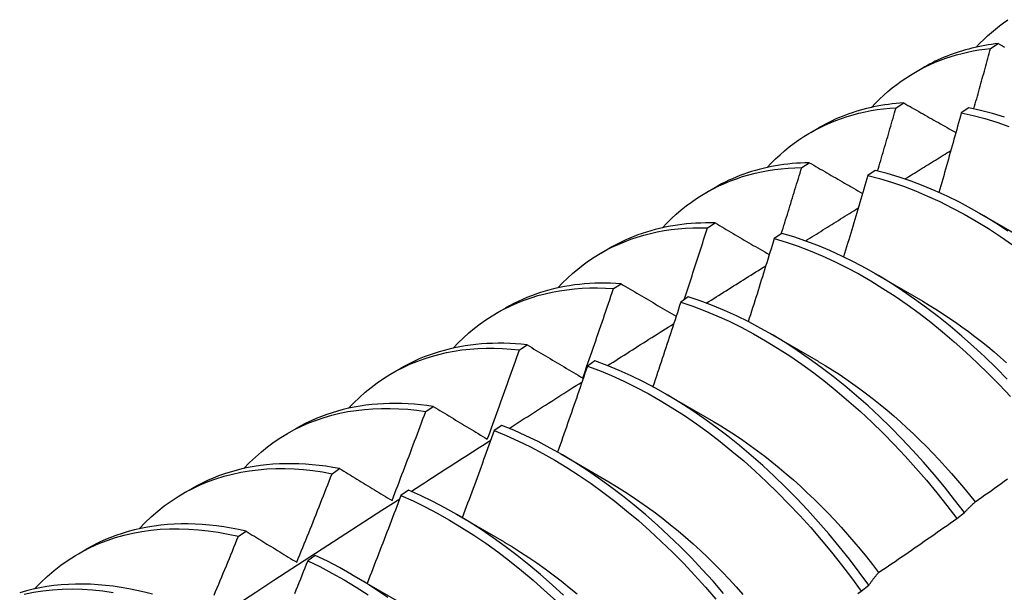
# Model space of a CAD drawing. Header units: inches. Extents: x 23 to 609, y 66 to 286.
# Tile 149 of 178: x 580.989 to 581.317, y 234.859 to 235.049. Entities that reach past the tile are written whole.
import ezdxf

# ---------------------------------------------------------------- set-up
doc = ezdxf.new("R2010")
doc.units = ezdxf.units.IN
doc.header["$MEASUREMENT"] = 0
doc.layers.add('Visible Edges(ANSI)', color=7, linetype='Continuous', lineweight=25)

msp = doc.modelspace()

# ---------------------------------------------------------------- linework, layer by layer
at = {"layer": 'Visible Edges(ANSI)'}
for p, q in [((581.31221, 235.0397), (581.31475, 235.04129)), ((581.28722, 235.03176), (581.29003, 235.03338)), ((581.28077, 235.01993), (581.28331, 235.02153)), ((581.30498, 235.01992), (581.30246, 235.01824)), ((581.25242, 235.01172), (581.25523, 235.01334)), ((581.24939, 235.00001), (581.25193, 235.00163)), ((581.27385, 234.99908), (581.27134, 234.99739)), ((581.21762, 234.99168), (581.22043, 234.9933)), ((581.30848, 234.98482), (581.32443, 234.97559)), ((581.21806, 234.97994), (581.22059, 234.98156)), ((581.24276, 234.97808), (581.24025, 234.97638)), ((581.18282, 234.97164), (581.18563, 234.97326)), ((581.27369, 234.96478), (581.28964, 234.95555)), ((581.18678, 234.95971), (581.18931, 234.96135)), ((581.21169, 234.95693), (581.20918, 234.95522)), ((581.14802, 234.95161), (581.15083, 234.95322)), ((581.23889, 234.94474), (581.25484, 234.93551)), ((581.15555, 234.93933), (581.15807, 234.94098)), ((581.18064, 234.93564), (581.17814, 234.93391)), ((581.11322, 234.93157), (581.11603, 234.93319)), ((581.20409, 234.9247), (581.22004, 234.91547)), ((581.12435, 234.91879), (581.12687, 234.92046)), ((581.07842, 234.91153), (581.08124, 234.91315)), ((581.14962, 234.9142), (581.14711, 234.91246)), ((581.16929, 234.90466), (581.18524, 234.89543)), ((581.09319, 234.8981), (581.09571, 234.89978)), ((581.04363, 234.89149), (581.04644, 234.89311)), ((581.1186, 234.89262), (581.1161, 234.89087)), ((581.13449, 234.88462), (581.15044, 234.87539)), ((581.30095, 234.88318), (581.30352, 234.88513)), ((581.06207, 234.87727), (581.06458, 234.87896)), ((581.00883, 234.87145), (581.01164, 234.87307)), ((581.0876, 234.87089), (581.08509, 234.86913)), ((581.09969, 234.86458), (581.11564, 234.85535)), ((581.26916, 234.859), (581.27173, 234.86096))]:
    msp.add_line(p, q, dxfattribs=at)
at = {"layer": 'Visible Edges(ANSI)', "flags": 128}
for points in [[(581.30746, 235.0401), (581.30867, 235.04138), (581.30992, 235.04263), (581.31119, 235.04383), (581.31249, 235.045), (581.31381, 235.04612), (581.31517, 235.0472), (581.31655, 235.04824), (581.31796, 235.04924)], [(581.27266, 235.02006), (581.27397, 235.02144), (581.27531, 235.02277), (581.27669, 235.02406), (581.27809, 235.02531), (581.27953, 235.0265), (581.281, 235.02765), (581.2825, 235.02875), (581.28404, 235.0298), (581.2856, 235.0308), (581.28719, 235.03175), (581.28881, 235.03265), (581.29046, 235.0335), (581.29213, 235.0343), (581.29383, 235.03505), (581.29556, 235.03574), (581.29732, 235.03639), (581.2991, 235.03699), (581.3009, 235.03753), (581.30273, 235.03802), (581.30458, 235.03846), (581.30646, 235.03885), (581.30835, 235.03918), (581.31027, 235.03947), (581.31221, 235.0397)], [(581.31475, 235.04129), (581.31363, 235.04116), (581.31252, 235.04101), (581.31142, 235.04084), (581.31032, 235.04066), (581.30923, 235.04046), (581.30814, 235.04024), (581.30707, 235.04001), (581.306, 235.03975), (581.30494, 235.03948), (581.30388, 235.0392), (581.30284, 235.03889), (581.3018, 235.03857), (581.30077, 235.03823), (581.29975, 235.03788), (581.29874, 235.0375), (581.29774, 235.03711), (581.29674, 235.03671), (581.29575, 235.03628), (581.29478, 235.03584), (581.29381, 235.03538), (581.29285, 235.03491), (581.2919, 235.03442), (581.29096, 235.03391), (581.29003, 235.03338)], [(581.30666, 235.01957), (581.30689, 235.02041), (581.30713, 235.02125), (581.30736, 235.02209), (581.3076, 235.02293), (581.30783, 235.02377), (581.30807, 235.0246), (581.3083, 235.02544), (581.30853, 235.02628), (581.30876, 235.02712), (581.309, 235.02796), (581.30923, 235.0288), (581.30946, 235.02964), (581.30969, 235.03047), (581.30992, 235.03131), (581.31015, 235.03215), (581.31038, 235.03299), (581.31061, 235.03383), (581.31084, 235.03467), (581.31107, 235.03551), (581.3113, 235.03634), (581.31153, 235.03718), (581.31176, 235.03802), (581.31198, 235.03886), (581.31221, 235.0397)], [(581.31475, 235.04129), (581.31546, 235.04089), (581.31616, 235.0405), (581.31686, 235.0401)], [(581.23786, 235.00002), (581.23926, 235.0015), (581.24071, 235.00292), (581.24219, 235.00429), (581.2437, 235.00561), (581.24525, 235.00688), (581.24684, 235.00808), (581.24847, 235.00924), (581.25012, 235.01033), (581.25182, 235.01137), (581.25354, 235.01235), (581.2553, 235.01328), (581.25709, 235.01415), (581.25891, 235.01495), (581.26076, 235.0157), (581.26264, 235.01639), (581.26455, 235.01703), (581.26649, 235.0176), (581.26845, 235.01811), (581.27045, 235.01857), (581.27246, 235.01896), (581.27451, 235.01929), (581.27657, 235.01957), (581.27866, 235.01978), (581.28077, 235.01993)], [(581.28331, 235.02153), (581.28203, 235.02144), (581.28076, 235.02133), (581.2795, 235.0212), (581.27825, 235.02104), (581.277, 235.02086), (581.27576, 235.02066), (581.27454, 235.02044), (581.27332, 235.0202), (581.27211, 235.01993), (581.27091, 235.01964), (581.26972, 235.01933), (581.26854, 235.019), (581.26737, 235.01865), (581.26621, 235.01827), (581.26507, 235.01788), (581.26393, 235.01746), (581.2628, 235.01702), (581.26169, 235.01656), (581.26058, 235.01608), (581.25949, 235.01557), (581.25841, 235.01505), (581.25733, 235.0145), (581.25628, 235.01393), (581.25523, 235.01334)], [(581.27464, 234.99889), (581.2749, 234.99976), (581.27516, 235.00064), (581.27542, 235.00152), (581.27568, 235.00239), (581.27594, 235.00327), (581.27619, 235.00415), (581.27645, 235.00502), (581.27671, 235.0059), (581.27697, 235.00678), (581.27722, 235.00765), (581.27748, 235.00853), (581.27774, 235.00941), (581.27799, 235.01028), (581.27825, 235.01116), (581.2785, 235.01204), (581.27875, 235.01292), (581.27901, 235.01379), (581.27926, 235.01467), (581.27952, 235.01555), (581.27977, 235.01642), (581.28002, 235.0173), (581.28027, 235.01818), (581.28052, 235.01905), (581.28077, 235.01993)], [(581.28331, 235.02153), (581.28403, 235.02113), (581.28475, 235.02072), (581.28546, 235.02031), (581.28618, 235.0199), (581.2869, 235.01949), (581.28762, 235.01908), (581.28834, 235.01867), (581.28906, 235.01826), (581.28978, 235.01785), (581.2905, 235.01744), (581.29122, 235.01703), (581.29194, 235.01662), (581.29267, 235.0162), (581.29339, 235.01579), (581.29411, 235.01538), (581.29484, 235.01497), (581.29556, 235.01456), (581.29629, 235.01415), (581.29702, 235.01374), (581.29774, 235.01332), (581.29847, 235.01291), (581.2992, 235.0125), (581.29993, 235.01209), (581.30066, 235.01167)], [(581.3168, 235.01683), (581.31283, 235.01803), (581.30889, 235.01906), (581.30498, 235.01992)], [(581.30246, 235.01824), (581.30216, 235.01714), (581.30186, 235.01603), (581.30155, 235.01493), (581.30125, 235.01383), (581.30095, 235.01272), (581.30064, 235.01162), (581.30033, 235.01051), (581.30003, 235.00941), (581.29972, 235.0083), (581.29941, 235.0072), (581.29911, 235.00609), (581.2988, 235.00499), (581.29849, 235.00388), (581.29818, 235.00278), (581.29787, 235.00168), (581.29756, 235.00057), (581.29725, 234.99947), (581.29694, 234.99836), (581.29662, 234.99726), (581.29631, 234.99615), (581.296, 234.99505), (581.29568, 234.99394), (581.29537, 234.99284), (581.29505, 234.99173)], [(581.30246, 235.01824), (581.30637, 235.01737), (581.31032, 235.01632), (581.31429, 235.01511), (581.31828, 235.01373)], [(581.28372, 234.99621), (581.28436, 234.9966), (581.28499, 234.997), (581.28563, 234.99739), (581.28626, 234.99779), (581.2869, 234.99818), (581.28754, 234.99858), (581.28817, 234.99897), (581.28881, 234.99936), (581.28944, 234.99976), (581.29008, 235.00015), (581.29072, 235.00055), (581.29135, 235.00094), (581.29199, 235.00133), (581.29262, 235.00173), (581.29326, 235.00212), (581.2939, 235.00251), (581.29453, 235.00291), (581.29517, 235.0033), (581.29581, 235.0037), (581.29644, 235.00409), (581.29708, 235.00448), (581.29771, 235.00488), (581.29835, 235.00527), (581.29899, 235.00566)], [(581.25193, 235.00163), (581.25049, 235.00159), (581.24905, 235.00153), (581.24763, 235.00144), (581.24622, 235.00132), (581.24481, 235.00117), (581.24342, 235.001), (581.24204, 235.0008), (581.24067, 235.00057), (581.23931, 235.00032), (581.23796, 235.00004), (581.23663, 234.99973), (581.2353, 234.9994), (581.23399, 234.99903), (581.23269, 234.99865), (581.2314, 234.99823), (581.23013, 234.99779), (581.22887, 234.99732), (581.22762, 234.99683), (581.22639, 234.9963), (581.22517, 234.99576), (581.22396, 234.99518), (581.22277, 234.99458), (581.22159, 234.99396), (581.22043, 234.9933)], [(581.25193, 235.00163), (581.25266, 235.0012), (581.25339, 235.00078), (581.25412, 235.00036), (581.25485, 234.99993), (581.25558, 234.99951), (581.25631, 234.99909), (581.25705, 234.99866), (581.25778, 234.99824), (581.25852, 234.99782), (581.25925, 234.99739), (581.25999, 234.99697), (581.26072, 234.99654), (581.26146, 234.99612), (581.2622, 234.99569), (581.26294, 234.99527), (581.26368, 234.99484), (581.26441, 234.99441), (581.26515, 234.99399), (581.2659, 234.99356), (581.26664, 234.99314), (581.26738, 234.99271), (581.26812, 234.99228), (581.26887, 234.99185), (581.26961, 234.99143)], [(581.20306, 234.97998), (581.20456, 234.98155), (581.2061, 234.98307), (581.20769, 234.98452), (581.20931, 234.98592), (581.21098, 234.98725), (581.21269, 234.98851), (581.21444, 234.98972), (581.21622, 234.99085), (581.21805, 234.99193), (581.21991, 234.99294), (581.22181, 234.99388), (581.22374, 234.99476), (581.22571, 234.99557), (581.22771, 234.99631), (581.22975, 234.99699), (581.23182, 234.9976), (581.23391, 234.99814), (581.23604, 234.99861), (581.2382, 234.99901), (581.24039, 234.99935), (581.2426, 234.99962), (581.24484, 234.99982), (581.24711, 234.99995), (581.24939, 235.00001)], [(581.24262, 234.97798), (581.24291, 234.9789), (581.24319, 234.97982), (581.24348, 234.98074), (581.24376, 234.98165), (581.24405, 234.98257), (581.24434, 234.98349), (581.24462, 234.98441), (581.2449, 234.98532), (581.24519, 234.98624), (581.24547, 234.98716), (581.24575, 234.98808), (581.24604, 234.989), (581.24632, 234.98991), (581.2466, 234.99083), (581.24688, 234.99175), (581.24716, 234.99267), (581.24744, 234.99358), (581.24772, 234.9945), (581.248, 234.99542), (581.24828, 234.99634), (581.24856, 234.99726), (581.24884, 234.99817), (581.24912, 234.99909), (581.24939, 235.00001)], [(581.27134, 234.99739), (581.27101, 234.99626), (581.27069, 234.99513), (581.27036, 234.994), (581.27003, 234.99287), (581.2697, 234.99174), (581.26937, 234.9906), (581.26904, 234.98947), (581.26871, 234.98834), (581.26837, 234.98721), (581.26804, 234.98608), (581.26771, 234.98495), (581.26737, 234.98382), (581.26704, 234.98269), (581.26671, 234.98156), (581.26637, 234.98043), (581.26603, 234.9793), (581.2657, 234.97817), (581.26536, 234.97704), (581.26502, 234.97591), (581.26468, 234.97478), (581.26434, 234.97365), (581.264, 234.97252), (581.26366, 234.97139), (581.26332, 234.97026)], [(581.27134, 234.99739), (581.27528, 234.99635), (581.27925, 234.99515), (581.28324, 234.99378), (581.28726, 234.99224), (581.29128, 234.99054), (581.29532, 234.98868), (581.29936, 234.98666), (581.3034, 234.98449), (581.30744, 234.98216), (581.31147, 234.97968), (581.31548, 234.97706), (581.31948, 234.97429)], [(581.31799, 234.97888), (581.31397, 234.9815), (581.30994, 234.98396), (581.30591, 234.98628), (581.30187, 234.98844), (581.29782, 234.99045), (581.29379, 234.99229), (581.28976, 234.99398), (581.28575, 234.9955), (581.28176, 234.99686), (581.27779, 234.99805), (581.27385, 234.99908)], [(581.25061, 234.97558), (581.25134, 234.97604), (581.25207, 234.97649), (581.2528, 234.97695), (581.25354, 234.97741), (581.25427, 234.97787), (581.255, 234.97833), (581.25573, 234.97878), (581.25646, 234.97924), (581.2572, 234.9797), (581.25793, 234.98015), (581.25866, 234.98061), (581.25939, 234.98107), (581.26013, 234.98153), (581.26086, 234.98198), (581.26159, 234.98244), (581.26232, 234.9829), (581.26305, 234.98335), (581.26379, 234.98381), (581.26452, 234.98427), (581.26525, 234.98472), (581.26598, 234.98518), (581.26672, 234.98564), (581.26745, 234.98609), (581.26818, 234.98655)], [(581.22059, 234.98156), (581.21899, 234.98159), (581.21739, 234.98159), (581.2158, 234.98155), (581.21423, 234.98149), (581.21266, 234.98138), (581.21111, 234.98125), (581.20957, 234.98108), (581.20805, 234.98088), (581.20654, 234.98065), (581.20504, 234.98038), (581.20355, 234.98008), (581.20208, 234.97975), (581.20062, 234.97939), (581.19918, 234.97899), (581.19775, 234.97856), (581.19634, 234.9781), (581.19494, 234.97761), (581.19356, 234.97708), (581.1922, 234.97653), (581.19085, 234.97594), (581.18952, 234.97532), (581.18821, 234.97466), (581.18691, 234.97398), (581.18563, 234.97326)], [(581.22059, 234.98156), (581.22134, 234.98113), (581.22208, 234.98069), (581.22282, 234.98026), (581.22357, 234.97982), (581.22431, 234.97938), (581.22506, 234.97895), (581.22581, 234.97851), (581.22656, 234.97807), (581.2273, 234.97763), (581.22805, 234.9772), (581.2288, 234.97676), (581.22955, 234.97632), (581.2303, 234.97588), (581.23105, 234.97544), (581.23181, 234.975), (581.23256, 234.97456), (581.23331, 234.97412), (581.23407, 234.97368), (581.23482, 234.97324), (581.23558, 234.9728), (581.23634, 234.97236), (581.23709, 234.97192), (581.23785, 234.97148), (581.23861, 234.97103)], [(581.16826, 234.95994), (581.16986, 234.96161), (581.1715, 234.96321), (581.17319, 234.96475), (581.17493, 234.96621), (581.17671, 234.96761), (581.17854, 234.96893), (581.18041, 234.97018), (581.18233, 234.97136), (581.18429, 234.97246), (581.18629, 234.97349), (581.18833, 234.97445), (581.19041, 234.97533), (581.19253, 234.97614), (581.19469, 234.97687), (581.19688, 234.97752), (581.19911, 234.9781), (581.20137, 234.9786), (581.20367, 234.97902), (581.206, 234.97937), (581.20835, 234.97963), (581.21074, 234.97983), (581.21316, 234.97994), (581.2156, 234.97998), (581.21806, 234.97994)], [(581.21029, 234.95598), (581.21062, 234.95697), (581.21095, 234.95797), (581.21128, 234.95897), (581.21161, 234.95997), (581.21193, 234.96097), (581.21226, 234.96196), (581.21259, 234.96296), (581.21292, 234.96396), (581.21324, 234.96496), (581.21357, 234.96596), (581.21389, 234.96695), (581.21421, 234.96795), (581.21454, 234.96895), (581.21486, 234.96995), (581.21518, 234.97095), (581.21551, 234.97195), (581.21583, 234.97294), (581.21615, 234.97394), (581.21647, 234.97494), (581.21679, 234.97594), (581.21711, 234.97694), (581.21743, 234.97794), (581.21775, 234.97894), (581.21806, 234.97994)], [(581.31774, 234.92954), (581.31405, 234.9333), (581.3103, 234.93695), (581.30651, 234.94048), (581.30267, 234.94389), (581.29879, 234.94718), (581.29487, 234.95034), (581.29093, 234.95337), (581.28695, 234.95625), (581.28295, 234.959), (581.27894, 234.96161), (581.27491, 234.96406), (581.27087, 234.96637), (581.26683, 234.96852), (581.26279, 234.97052), (581.25875, 234.97236), (581.25473, 234.97404), (581.25072, 234.97555), (581.24673, 234.9769), (581.24276, 234.97808)], [(581.24025, 234.97638), (581.2399, 234.97522), (581.23954, 234.97407), (581.23919, 234.97292), (581.23883, 234.97176), (581.23848, 234.97061), (581.23812, 234.96946), (581.23777, 234.9683), (581.23741, 234.96715), (581.23705, 234.966), (581.23669, 234.96484), (581.23633, 234.96369), (581.23597, 234.96254), (581.23561, 234.96138), (581.23525, 234.96023), (581.23489, 234.95908), (581.23453, 234.95792), (581.23416, 234.95677), (581.2338, 234.95562), (581.23344, 234.95447), (581.23307, 234.95331), (581.23271, 234.95216), (581.23234, 234.95101), (581.23197, 234.94985), (581.23161, 234.9487)], [(581.24025, 234.97638), (581.24422, 234.97518), (581.24821, 234.97382), (581.25222, 234.9723), (581.25625, 234.97061), (581.26028, 234.96876), (581.26432, 234.96675), (581.26836, 234.96458), (581.2724, 234.96226), (581.27643, 234.9598), (581.28044, 234.95718), (581.28444, 234.95442), (581.28841, 234.95152), (581.29236, 234.94849), (581.29627, 234.94532), (581.30015, 234.94202), (581.30399, 234.9386), (581.30778, 234.93506), (581.31152, 234.9314), (581.3152, 234.92763), (581.31883, 234.92376)], [(581.21764, 234.95487), (581.21846, 234.95539), (581.21929, 234.95591), (581.22012, 234.95643), (581.22094, 234.95695), (581.22177, 234.95747), (581.2226, 234.95799), (581.22342, 234.95851), (581.22425, 234.95903), (581.22507, 234.95955), (581.2259, 234.96007), (581.22673, 234.9606), (581.22755, 234.96112), (581.22838, 234.96164), (581.22921, 234.96215), (581.23003, 234.96267), (581.23086, 234.96319), (581.23169, 234.96371), (581.23251, 234.96423), (581.23334, 234.96475), (581.23417, 234.96527), (581.23499, 234.96579), (581.23582, 234.96631), (581.23665, 234.96683), (581.23747, 234.96735)], [(581.18931, 234.96135), (581.18753, 234.96146), (581.18577, 234.96153), (581.18402, 234.96156), (581.18228, 234.96155), (581.18055, 234.9615), (581.17884, 234.96141), (581.17714, 234.96129), (581.17546, 234.96112), (581.17379, 234.96092), (581.17213, 234.96067), (581.17049, 234.96039), (581.16887, 234.96007), (581.16727, 234.95971), (581.16568, 234.95931), (581.16411, 234.95887), (581.16256, 234.9584), (581.16102, 234.95789), (581.15951, 234.95733), (581.15801, 234.95674), (581.15654, 234.95611), (581.15508, 234.95545), (581.15364, 234.95474), (581.15223, 234.954), (581.15083, 234.95322)], [(581.18931, 234.96135), (581.19007, 234.9609), (581.19082, 234.96045), (581.19158, 234.96), (581.19234, 234.95955), (581.1931, 234.9591), (581.19385, 234.95865), (581.19461, 234.9582), (581.19538, 234.95775), (581.19614, 234.9573), (581.1969, 234.95685), (581.19766, 234.9564), (581.19843, 234.95595), (581.19919, 234.95549), (581.19996, 234.95504), (581.20072, 234.95459), (581.20149, 234.95413), (581.20226, 234.95368), (581.20303, 234.95323), (581.2038, 234.95277), (581.20457, 234.95232), (581.20534, 234.95186), (581.20611, 234.95141), (581.20688, 234.95095), (581.20765, 234.9505)], [(581.13347, 234.9399), (581.13515, 234.94167), (581.1369, 234.94336), (581.13869, 234.94497), (581.14054, 234.94651), (581.14244, 234.94796), (581.14439, 234.94934), (581.1464, 234.95063), (581.14845, 234.95185), (581.15054, 234.95298), (581.15269, 234.95402), (581.15487, 234.95499), (581.1571, 234.95587), (581.15938, 234.95666), (581.16169, 234.95737), (581.16405, 234.95799), (581.16644, 234.95853), (581.16887, 234.95898), (581.17133, 234.95934), (581.17383, 234.95962), (581.17636, 234.95981), (581.17892, 234.95992), (581.18152, 234.95993), (581.18414, 234.95986), (581.18678, 234.95971)], [(581.17657, 234.92992), (581.177, 234.93116), (581.17744, 234.9324), (581.17787, 234.93364), (581.1783, 234.93488), (581.17873, 234.93612), (581.17916, 234.93736), (581.17959, 234.9386), (581.18002, 234.93984), (581.18045, 234.94108), (581.18088, 234.94232), (581.18131, 234.94356), (581.18173, 234.9448), (581.18216, 234.94605), (581.18258, 234.94729), (581.18301, 234.94853), (581.18343, 234.94977), (581.18385, 234.95101), (581.18427, 234.95225), (581.18469, 234.9535), (581.18511, 234.95474), (581.18553, 234.95598), (581.18595, 234.95722), (581.18637, 234.95847), (581.18678, 234.95971)], [(581.20918, 234.95522), (581.2088, 234.95404), (581.20842, 234.95287), (581.20804, 234.9517), (581.20766, 234.95052), (581.20728, 234.94935), (581.2069, 234.94817), (581.20651, 234.947), (581.20613, 234.94582), (581.20574, 234.94465), (581.20536, 234.94347), (581.20497, 234.9423), (581.20459, 234.94113), (581.2042, 234.93995), (581.20381, 234.93878), (581.20342, 234.9376), (581.20303, 234.93643), (581.20264, 234.93526), (581.20225, 234.93408), (581.20186, 234.93291), (581.20147, 234.93174), (581.20108, 234.93056), (581.20068, 234.92939), (581.20029, 234.92822), (581.1999, 234.92704)], [(581.20918, 234.95522), (581.21317, 234.95387), (581.21718, 234.95235), (581.22121, 234.95067), (581.22524, 234.94883), (581.22928, 234.94683), (581.23333, 234.94468), (581.23736, 234.94237), (581.24139, 234.93991), (581.24541, 234.9373), (581.24941, 234.93455), (581.25338, 234.93166), (581.25733, 234.92863), (581.26124, 234.92547), (581.26512, 234.92218), (581.26896, 234.91877), (581.27276, 234.91523), (581.2765, 234.91158), (581.28019, 234.90782), (581.28382, 234.90395), (581.28739, 234.89998), (581.29089, 234.89591), (581.29432, 234.89175), (581.29767, 234.88751), (581.30095, 234.88318)], [(581.30352, 234.88513), (581.30023, 234.88945), (581.29687, 234.89369), (581.29344, 234.89784), (581.28993, 234.9019), (581.28636, 234.90587), (581.28272, 234.90973), (581.27903, 234.91348), (581.27528, 234.91712), (581.27148, 234.92065), (581.26764, 234.92405), (581.26376, 234.92733), (581.25984, 234.93048), (581.25589, 234.9335), (581.25191, 234.93638), (581.24792, 234.93912), (581.2439, 234.94172), (581.23987, 234.94417), (581.23583, 234.94646), (581.23179, 234.94861), (581.22775, 234.9506), (581.22371, 234.95242), (581.21969, 234.95409), (581.21568, 234.9556), (581.21169, 234.95693)], [(581.28963, 234.95548), (581.29183, 234.95419), (581.29401, 234.95285), (581.2962, 234.95145), (581.29838, 234.95001), (581.30055, 234.94852), (581.30271, 234.94699), (581.30487, 234.9454), (581.30701, 234.94378), (581.30915, 234.9421), (581.31127, 234.94039), (581.31338, 234.93863), (581.31547, 234.93682), (581.31755, 234.93498)], [(581.1848, 234.93407), (581.18572, 234.93466), (581.18664, 234.93524), (581.18756, 234.93583), (581.18848, 234.93641), (581.1894, 234.93699), (581.19032, 234.93758), (581.19123, 234.93816), (581.19215, 234.93875), (581.19307, 234.93933), (581.19399, 234.93991), (581.19491, 234.9405), (581.19583, 234.94108), (581.19675, 234.94166), (581.19767, 234.94224), (581.19859, 234.94283), (581.19951, 234.94341), (581.20043, 234.94399), (581.20135, 234.94457), (581.20227, 234.94516), (581.20319, 234.94574), (581.20411, 234.94632), (581.20503, 234.9469), (581.20595, 234.94749), (581.20687, 234.94807)], [(581.15807, 234.94098), (581.15612, 234.94118), (581.15419, 234.94133), (581.15227, 234.94144), (581.15036, 234.9415), (581.14847, 234.94152), (581.14659, 234.94149), (581.14473, 234.94141), (581.14289, 234.94129), (581.14106, 234.94112), (581.13925, 234.94091), (581.13746, 234.94065), (581.13568, 234.94035), (581.13393, 234.94), (581.13219, 234.9396), (581.13048, 234.93916), (581.12878, 234.93868), (581.12711, 234.93815), (581.12546, 234.93757), (581.12383, 234.93695), (581.12222, 234.93629), (581.12064, 234.93558), (581.11908, 234.93482), (581.11755, 234.93403), (581.11603, 234.93319)], [(581.09867, 234.91986), (581.10045, 234.92172), (581.10229, 234.9235), (581.1042, 234.9252), (581.10616, 234.9268), (581.10818, 234.92832), (581.11026, 234.92974), (581.11239, 234.93108), (581.11457, 234.93232), (581.11681, 234.93347), (581.11909, 234.93453), (581.12143, 234.93549), (581.12381, 234.93637), (581.12624, 234.93714), (581.12872, 234.93782), (581.13123, 234.93841), (581.13379, 234.93889), (581.13639, 234.93929), (581.13903, 234.93958), (581.1417, 234.93978), (581.14441, 234.93988), (581.14715, 234.93989), (581.14992, 234.9398), (581.15272, 234.93961), (581.15555, 234.93933)], [(581.14484, 234.90961), (581.14529, 234.91085), (581.14575, 234.91208), (581.1462, 234.91332), (581.14665, 234.91456), (581.14711, 234.91579), (581.14756, 234.91703), (581.14801, 234.91827), (581.14846, 234.91951), (581.14891, 234.92074), (581.14936, 234.92198), (581.1498, 234.92322), (581.15025, 234.92446), (581.1507, 234.9257), (581.15114, 234.92693), (581.15159, 234.92817), (581.15203, 234.92941), (581.15247, 234.93065), (581.15291, 234.93189), (581.15335, 234.93313), (581.15379, 234.93437), (581.15423, 234.93561), (581.15467, 234.93685), (581.15511, 234.93809), (581.15555, 234.93933)], [(581.15807, 234.94098), (581.15883, 234.94052), (581.15959, 234.94007), (581.16036, 234.93961), (581.16112, 234.93915), (581.16188, 234.93869), (581.16265, 234.93823), (581.16342, 234.93778), (581.16418, 234.93732), (581.16495, 234.93686), (581.16572, 234.9364), (581.16649, 234.93594), (581.16726, 234.93548), (581.16803, 234.93501), (581.1688, 234.93455), (581.16957, 234.93409), (581.17035, 234.93363), (581.17112, 234.93317), (581.1719, 234.9327), (581.17267, 234.93224), (581.17345, 234.93178), (581.17423, 234.93131), (581.17501, 234.93085), (581.17579, 234.93038), (581.17657, 234.92992)], [(581.27173, 234.86096), (581.26853, 234.86535), (581.26524, 234.86967), (581.26187, 234.8739), (581.25843, 234.87805), (581.25492, 234.8821), (581.25134, 234.88606), (581.24771, 234.88991), (581.24401, 234.89366), (581.24026, 234.8973), (581.23646, 234.90081), (581.23261, 234.90421), (581.22873, 234.90749), (581.22481, 234.91063), (581.22086, 234.91364), (581.21688, 234.91651), (581.21288, 234.91924), (581.20886, 234.92183), (581.20483, 234.92427), (581.20079, 234.92656), (581.19675, 234.92869), (581.19271, 234.93067), (581.18868, 234.93249), (581.18465, 234.93415), (581.18064, 234.93564)], [(581.25484, 234.93547), (581.25717, 234.9341), (581.25949, 234.93267), (581.26181, 234.93119), (581.26412, 234.92965), (581.26642, 234.92805), (581.26871, 234.9264), (581.271, 234.9247), (581.27327, 234.92294), (581.27552, 234.92113), (581.27777, 234.91927), (581.27999, 234.91736), (581.28221, 234.9154), (581.2844, 234.9134), (581.28658, 234.91135), (581.28873, 234.90926), (581.29087, 234.90712), (581.29299, 234.90495), (581.29508, 234.90273), (581.29715, 234.90048), (581.29919, 234.89819), (581.30121, 234.89586), (581.30321, 234.8935), (581.30517, 234.89111), (581.30711, 234.88868)], [(581.17814, 234.93391), (581.17773, 234.93272), (581.17732, 234.93153), (581.17692, 234.93033), (581.17651, 234.92914), (581.1761, 234.92795), (581.17569, 234.92675), (581.17528, 234.92556), (581.17487, 234.92437), (581.17446, 234.92317), (581.17404, 234.92198), (581.17363, 234.92079), (581.17322, 234.91959), (581.1728, 234.9184), (581.17239, 234.91721), (581.17197, 234.91602), (581.17155, 234.91482), (581.17114, 234.91363), (581.17072, 234.91244), (581.1703, 234.91125), (581.16988, 234.91006), (581.16946, 234.90886), (581.16904, 234.90767), (581.16862, 234.90648), (581.1682, 234.90529)], [(581.17814, 234.93391), (581.18215, 234.93241), (581.18617, 234.93074), (581.19021, 234.92891), (581.19425, 234.92692), (581.19829, 234.92477), (581.20233, 234.92247), (581.20636, 234.92002), (581.21037, 234.91742), (581.21437, 234.91468), (581.21835, 234.91179), (581.2223, 234.90877), (581.22621, 234.90562), (581.2301, 234.90234), (581.23394, 234.89893), (581.23773, 234.8954), (581.24148, 234.89176), (581.24517, 234.888), (581.24881, 234.88414), (581.25238, 234.88018), (581.25588, 234.87612), (581.25932, 234.87196), (581.26268, 234.86772), (581.26596, 234.8634), (581.26916, 234.859)], [(581.15208, 234.91319), (581.15309, 234.91384), (581.15411, 234.91449), (581.15512, 234.91514), (581.15613, 234.91578), (581.15714, 234.91643), (581.15815, 234.91708), (581.15916, 234.91773), (581.16018, 234.91837), (581.16119, 234.91902), (581.1622, 234.91967), (581.16321, 234.92031), (581.16422, 234.92096), (581.16523, 234.92161), (581.16625, 234.92225), (581.16726, 234.9229), (581.16827, 234.92355), (581.16928, 234.92419), (581.17029, 234.92484), (581.17131, 234.92548), (581.17232, 234.92613), (581.17333, 234.92677), (581.17434, 234.92742), (581.17536, 234.92806), (581.17637, 234.92871)], [(581.06387, 234.89982), (581.06575, 234.90178), (581.06769, 234.90365), (581.06971, 234.90541), (581.07178, 234.90709), (581.07392, 234.90866), (581.07612, 234.91013), (581.07839, 234.91151), (581.08071, 234.91278), (581.08308, 234.91394), (581.08552, 234.91501), (581.088, 234.91597), (581.09054, 234.91683), (581.09313, 234.91758), (581.09577, 234.91822), (581.09845, 234.91876), (581.10118, 234.91919), (581.10395, 234.91952), (581.10676, 234.91973), (581.1096, 234.91984), (581.11249, 234.91985), (581.11541, 234.91974), (581.11836, 234.91953), (581.12134, 234.91922), (581.12435, 234.91879)], [(581.12687, 234.92046), (581.12475, 234.92076), (581.12265, 234.92101), (581.12056, 234.9212), (581.11848, 234.92135), (581.11642, 234.92144), (581.11438, 234.92148), (581.11235, 234.92146), (581.11035, 234.92139), (581.10836, 234.92127), (581.10639, 234.9211), (581.10444, 234.92087), (581.10251, 234.92059), (581.1006, 234.92026), (581.09872, 234.91987), (581.09686, 234.91943), (581.09502, 234.91894), (581.0932, 234.9184), (581.09142, 234.9178), (581.08965, 234.91716), (581.08791, 234.91646), (581.0862, 234.91571), (581.08452, 234.9149), (581.08286, 234.91405), (581.08124, 234.91315)], [(581.11314, 234.88917), (581.11362, 234.8904), (581.11409, 234.89164), (581.11457, 234.89287), (581.11504, 234.8941), (581.11552, 234.89533), (581.11599, 234.89657), (581.11646, 234.8978), (581.11693, 234.89903), (581.1174, 234.90027), (581.11787, 234.9015), (581.11834, 234.90273), (581.11881, 234.90397), (581.11927, 234.9052), (581.11974, 234.90644), (581.1202, 234.90767), (581.12067, 234.90891), (581.12113, 234.91014), (581.12159, 234.91138), (581.12206, 234.91261), (581.12252, 234.91385), (581.12298, 234.91508), (581.12344, 234.91632), (581.12389, 234.91755), (581.12435, 234.91879)], [(581.12687, 234.92046), (581.12761, 234.92001), (581.12835, 234.91956), (581.12909, 234.91911), (581.12983, 234.91866), (581.13057, 234.91822), (581.13132, 234.91777), (581.13206, 234.91732), (581.13281, 234.91687), (581.13355, 234.91642), (581.1343, 234.91597), (581.13505, 234.91551), (581.13579, 234.91506), (581.13654, 234.91461), (581.13729, 234.91416), (581.13804, 234.91371), (581.13879, 234.91325), (581.13955, 234.9128), (581.1403, 234.91234), (581.14105, 234.91189), (581.14181, 234.91143), (581.14256, 234.91098), (581.14332, 234.91052), (581.14408, 234.91007), (581.14484, 234.90961)], [(581.22003, 234.91546), (581.22249, 234.914), (581.22495, 234.91247), (581.2274, 234.91088), (581.22985, 234.90923), (581.23228, 234.90751), (581.2347, 234.90574), (581.23712, 234.90391), (581.23951, 234.90202), (581.2419, 234.90008), (581.24427, 234.89809), (581.24662, 234.89604), (581.24895, 234.89394), (581.25126, 234.89178), (581.25356, 234.88959), (581.25582, 234.88734), (581.25807, 234.88505), (581.26029, 234.88271), (581.26248, 234.88033), (581.26464, 234.87791), (581.26678, 234.87544), (581.26888, 234.87294), (581.27095, 234.8704), (581.27299, 234.86782), (581.27499, 234.86521)], [(581.14711, 234.91246), (581.14668, 234.91125), (581.14624, 234.91004), (581.14581, 234.90883), (581.14537, 234.90762), (581.14493, 234.90641), (581.1445, 234.9052), (581.14406, 234.90399), (581.14362, 234.90278), (581.14318, 234.90158), (581.14274, 234.90037), (581.1423, 234.89916), (581.14186, 234.89795), (581.14142, 234.89674), (581.14097, 234.89553), (581.14053, 234.89432), (581.14009, 234.89312), (581.13964, 234.89191), (581.13919, 234.8907), (581.13875, 234.88949), (581.1383, 234.88829), (581.13785, 234.88708), (581.1374, 234.88587), (581.13695, 234.88466), (581.1365, 234.88346)], [(581.14711, 234.91246), (581.15113, 234.9108), (581.15517, 234.90898), (581.15921, 234.907), (581.16325, 234.90486), (581.16729, 234.90257), (581.17132, 234.90013), (581.17534, 234.89754), (581.17934, 234.8948), (581.18331, 234.89193), (581.18727, 234.88892), (581.19118, 234.88577), (581.19507, 234.8825), (581.19891, 234.8791), (581.20271, 234.87558), (581.20646, 234.87194), (581.21016, 234.86819), (581.21379, 234.86434), (581.21737, 234.86038), (581.22088, 234.85632)], [(581.22343, 234.85825), (581.21991, 234.8623), (581.21633, 234.86625), (581.21269, 234.8701), (581.20899, 234.87384), (581.20524, 234.87747), (581.20143, 234.88098), (581.19759, 234.88437), (581.1937, 234.88764), (581.18978, 234.89077), (581.18582, 234.89377), (581.18184, 234.89664), (581.17784, 234.89936), (581.17382, 234.90194), (581.16979, 234.90437), (581.16575, 234.90665), (581.16171, 234.90877), (581.15767, 234.91074), (581.15364, 234.91255), (581.14962, 234.9142)], [(581.11948, 234.89222), (581.12058, 234.89294), (581.12168, 234.89365), (581.12279, 234.89436), (581.12389, 234.89507), (581.12499, 234.89578), (581.1261, 234.8965), (581.1272, 234.89721), (581.12831, 234.89792), (581.12941, 234.89863), (581.13051, 234.89934), (581.13162, 234.90005), (581.13272, 234.90076), (581.13383, 234.90147), (581.13493, 234.90218), (581.13604, 234.90289), (581.13714, 234.9036), (581.13824, 234.90431), (581.13935, 234.90502), (581.14045, 234.90573), (581.14156, 234.90644), (581.14266, 234.90715), (581.14377, 234.90786), (581.14487, 234.90857), (581.14597, 234.90928)], [(581.02907, 234.87978), (581.03104, 234.88184), (581.03309, 234.88379), (581.03521, 234.88563), (581.03741, 234.88737), (581.03967, 234.889), (581.042, 234.89052), (581.04439, 234.89192), (581.04685, 234.89322), (581.04937, 234.8944), (581.05195, 234.89546), (581.05459, 234.89641), (581.05729, 234.89725), (581.06004, 234.89797), (581.06284, 234.89857), (581.06569, 234.89905), (581.06859, 234.89942), (581.07153, 234.89967), (581.07452, 234.8998), (581.07754, 234.89981), (581.08061, 234.8997), (581.08371, 234.89948), (581.08684, 234.89914), (581.09, 234.89868), (581.09319, 234.8981)], [(581.09571, 234.89978), (581.09342, 234.9002), (581.09114, 234.90056), (581.08888, 234.90085), (581.08663, 234.90109), (581.0844, 234.90127), (581.08219, 234.90138), (581.08, 234.90143), (581.07783, 234.90143), (581.07568, 234.90136), (581.07355, 234.90123), (581.07144, 234.90104), (581.06935, 234.90079), (581.06729, 234.90048), (581.06526, 234.90011), (581.06324, 234.89968), (581.06126, 234.89919), (581.0593, 234.89864), (581.05738, 234.89802), (581.05548, 234.89735), (581.05361, 234.89662), (581.05177, 234.89583), (581.04996, 234.89498), (581.04818, 234.89407), (581.04644, 234.89311)], [(581.09571, 234.89978), (581.09643, 234.89934), (581.09714, 234.89891), (581.09786, 234.89847), (581.09858, 234.89803), (581.0993, 234.89759), (581.10002, 234.89715), (581.10074, 234.89671), (581.10147, 234.89627), (581.10219, 234.89583), (581.10291, 234.89539), (581.10364, 234.89495), (581.10437, 234.89451), (581.10509, 234.89407), (581.10582, 234.89362), (581.10655, 234.89318), (581.10728, 234.89274), (581.10801, 234.89229), (581.10874, 234.89185), (581.10947, 234.8914), (581.1102, 234.89096), (581.11094, 234.89051), (581.11167, 234.89007), (581.1124, 234.88962), (581.11314, 234.88917)], [(581.08148, 234.8686), (581.08197, 234.86983), (581.08247, 234.87106), (581.08297, 234.87228), (581.08346, 234.87351), (581.08396, 234.87474), (581.08445, 234.87597), (581.08494, 234.87719), (581.08544, 234.87842), (581.08593, 234.87965), (581.08642, 234.88088), (581.08691, 234.88211), (581.0874, 234.88334), (581.08788, 234.88457), (581.08837, 234.8858), (581.08886, 234.88703), (581.08934, 234.88826), (581.08983, 234.88949), (581.09031, 234.89072), (581.09079, 234.89195), (581.09127, 234.89318), (581.09175, 234.89441), (581.09223, 234.89564), (581.09271, 234.89687), (581.09319, 234.8981)], [(581.18523, 234.89538), (581.18783, 234.89383), (581.19043, 234.89222), (581.19301, 234.89053), (581.19559, 234.88878), (581.19816, 234.88697), (581.20072, 234.88508), (581.20326, 234.88314), (581.20579, 234.88113), (581.2083, 234.87906), (581.21079, 234.87693), (581.21326, 234.87475), (581.21571, 234.8725), (581.21813, 234.8702), (581.22053, 234.86785), (581.2229, 234.86544), (581.22524, 234.86298), (581.22755, 234.86046), (581.22983, 234.8579)], [(581.30713, 234.88872), (581.3082, 234.88948), (581.30927, 234.89024), (581.31034, 234.89101), (581.31141, 234.89177), (581.31248, 234.89254), (581.31355, 234.89331), (581.31462, 234.89408), (581.31569, 234.89485), (581.31675, 234.89562), (581.31782, 234.89639)], [(581.17021, 234.85764), (581.16641, 234.86115), (581.16256, 234.86453), (581.15867, 234.86779), (581.15475, 234.87091), (581.15079, 234.87391), (581.14681, 234.87676), (581.14281, 234.87948), (581.13879, 234.88205), (581.13475, 234.88447), (581.13072, 234.88674), (581.12667, 234.88886), (581.12263, 234.89082), (581.1186, 234.89262)], [(581.06188, 234.8548), (581.06786, 234.85871), (581.07383, 234.86261), (581.07981, 234.8665), (581.08579, 234.87039), (581.09177, 234.87428), (581.09775, 234.87816), (581.10373, 234.88204), (581.10971, 234.88591), (581.1157, 234.88978)], [(581.1161, 234.89087), (581.11564, 234.88964), (581.11517, 234.88842), (581.11471, 234.8872), (581.11425, 234.88598), (581.11379, 234.88476), (581.11332, 234.88354), (581.11286, 234.88232), (581.11239, 234.8811), (581.11193, 234.87988), (581.11146, 234.87866), (581.11099, 234.87744), (581.11052, 234.87622), (581.11005, 234.875), (581.10958, 234.87378), (581.10911, 234.87256), (581.10864, 234.87134), (581.10817, 234.87013), (581.1077, 234.86891), (581.10722, 234.86769), (581.10675, 234.86647), (581.10627, 234.86525), (581.1058, 234.86404), (581.10532, 234.86282), (581.10484, 234.8616)], [(581.1161, 234.89087), (581.12013, 234.88905), (581.12417, 234.88708), (581.12821, 234.88495), (581.13225, 234.88267), (581.13628, 234.88024), (581.1403, 234.87766), (581.1443, 234.87493), (581.14828, 234.87207), (581.15223, 234.86906), (581.15615, 234.86592), (581.16004, 234.86266), (581.16389, 234.85926), (581.16769, 234.85575)], [(581.30352, 234.88513), (581.30366, 234.88529), (581.30381, 234.88546), (581.30395, 234.88561), (581.3041, 234.88577), (581.30424, 234.88593), (581.30439, 234.88609), (581.30454, 234.88624), (581.30469, 234.8864), (581.30484, 234.88655), (581.30499, 234.8867), (581.30514, 234.88685), (581.30529, 234.887), (581.30544, 234.88715), (581.30559, 234.8873), (581.30574, 234.88745), (581.30589, 234.88759), (581.30605, 234.88774), (581.3062, 234.88788), (581.30635, 234.88802), (581.30651, 234.88816), (581.30666, 234.8883), (581.30682, 234.88844), (581.30697, 234.88858), (581.30713, 234.88872)], [(581.27499, 234.86522), (581.27608, 234.86595), (581.27717, 234.86669), (581.27826, 234.86743), (581.27935, 234.86817), (581.28043, 234.86891), (581.28152, 234.86965), (581.2826, 234.8704), (581.28369, 234.87114), (581.28477, 234.87189), (581.28586, 234.87263), (581.28694, 234.87338), (581.28802, 234.87413), (581.2891, 234.87488), (581.29018, 234.87563), (581.29126, 234.87638), (581.29234, 234.87713), (581.29342, 234.87788), (581.2945, 234.87864), (581.29558, 234.87939), (581.29665, 234.88015), (581.29773, 234.88091), (581.2988, 234.88166), (581.29988, 234.88242), (581.30095, 234.88318)], [(580.99427, 234.85974), (580.99634, 234.86189), (580.99849, 234.86393), (581.00072, 234.86585), (581.00303, 234.86765), (581.00542, 234.86933), (581.00788, 234.87089), (581.01041, 234.87233), (581.013, 234.87364), (581.01567, 234.87483), (581.0184, 234.87589), (581.0212, 234.87683), (581.02405, 234.87763), (581.02696, 234.87831), (581.02993, 234.87887), (581.03295, 234.87929), (581.03602, 234.87958), (581.03914, 234.87974), (581.0423, 234.87978), (581.04551, 234.87968), (581.04875, 234.87946), (581.05203, 234.8791), (581.05535, 234.87862), (581.05869, 234.87801), (581.06207, 234.87727)], [(581.06458, 234.87896), (581.06212, 234.8795), (581.05967, 234.87998), (581.05723, 234.88038), (581.05481, 234.88072), (581.05241, 234.88099), (581.05003, 234.8812), (581.04767, 234.88133), (581.04533, 234.88139), (581.04302, 234.88139), (581.04072, 234.88131), (581.03845, 234.88117), (581.03621, 234.88096), (581.03399, 234.88068), (581.0318, 234.88033), (581.02964, 234.87991), (581.02751, 234.87942), (581.02541, 234.87886), (581.02334, 234.87823), (581.0213, 234.87754), (581.0193, 234.87678), (581.01733, 234.87595), (581.0154, 234.87506), (581.0135, 234.8741), (581.01164, 234.87307)], [(581.05397, 234.85767), (581.05448, 234.8589), (581.055, 234.86012), (581.05551, 234.86134), (581.05602, 234.86257), (581.05652, 234.86379), (581.05703, 234.86501), (581.05754, 234.86624), (581.05805, 234.86746), (581.05855, 234.86869), (581.05906, 234.86991), (581.05956, 234.87114), (581.06006, 234.87236), (581.06057, 234.87359), (581.06107, 234.87481), (581.06157, 234.87604), (581.06207, 234.87727)], [(581.06458, 234.87896), (581.06528, 234.87853), (581.06597, 234.8781), (581.06667, 234.87768), (581.06736, 234.87725), (581.06806, 234.87682), (581.06876, 234.87639), (581.06946, 234.87596), (581.07016, 234.87554), (581.07086, 234.87511), (581.07156, 234.87468), (581.07227, 234.87424), (581.07297, 234.87381), (581.07367, 234.87338), (581.07438, 234.87295), (581.07509, 234.87252), (581.07579, 234.87208), (581.0765, 234.87165), (581.07721, 234.87122), (581.07792, 234.87078), (581.07863, 234.87035), (581.07934, 234.86991), (581.08005, 234.86948), (581.08076, 234.86904), (581.08148, 234.8686)], [(581.15045, 234.87533), (581.15318, 234.87371), (581.15591, 234.87202), (581.15863, 234.87025), (581.16134, 234.8684), (581.16404, 234.86647), (581.16673, 234.86448), (581.16939, 234.86241), (581.17204, 234.86027), (581.17467, 234.85806)], [(581.11177, 234.85689), (581.10777, 234.8596), (581.10375, 234.86216), (581.09972, 234.86457), (581.09568, 234.86683), (581.09164, 234.86894), (581.0876, 234.87089)], [(581.08509, 234.86913), (581.08461, 234.8679), (581.08412, 234.86667), (581.08363, 234.86544), (581.08314, 234.86422), (581.08265, 234.86299), (581.08216, 234.86176), (581.08167, 234.86054), (581.08118, 234.85931), (581.08069, 234.85809)], [(581.08509, 234.86913), (581.08913, 234.86716), (581.09317, 234.86504), (581.09721, 234.86277), (581.10124, 234.86035), (581.10526, 234.85778)], [(581.27173, 234.86096), (581.27186, 234.86115), (581.27199, 234.86134), (581.27212, 234.86153), (581.27226, 234.86171), (581.27239, 234.8619), (581.27252, 234.86208), (581.27265, 234.86227), (581.27279, 234.86245), (581.27292, 234.86263), (581.27306, 234.86281), (581.27319, 234.86299), (581.27333, 234.86317), (581.27346, 234.86334), (581.2736, 234.86352), (581.27374, 234.8637), (581.27388, 234.86387), (581.27401, 234.86404), (581.27415, 234.86421), (581.27429, 234.86438), (581.27443, 234.86455), (581.27457, 234.86472), (581.27471, 234.86489), (581.27485, 234.86505), (581.27499, 234.86522)], [(581.03348, 234.85798), (581.03084, 234.85866), (581.02822, 234.85927), (581.02561, 234.8598), (581.02302, 234.86025), (581.02045, 234.86063), (581.0179, 234.86093), (581.01537, 234.86115), (581.01286, 234.86129), (581.01038, 234.86136), (581.00792, 234.86134), (581.00549, 234.86125), (581.00308, 234.86108), (581.00071, 234.86084), (580.99836, 234.86051), (580.99605, 234.86011), (580.99377, 234.85963), (580.99152, 234.85907), (580.98931, 234.85844)], [(580.99083, 234.85798), (580.99391, 234.85862), (580.99705, 234.85911), (581.00024, 234.85946), (581.00348, 234.85967), (581.00678, 234.85974), (581.01012, 234.85967), (581.01351, 234.85945), (581.01693, 234.8591), (581.02039, 234.8586)], [(581.26807, 234.85827), (581.26916, 234.859)]]:
    msp.add_lwpolyline(points, dxfattribs=at)

doc.saveas('drawing.dxf')
